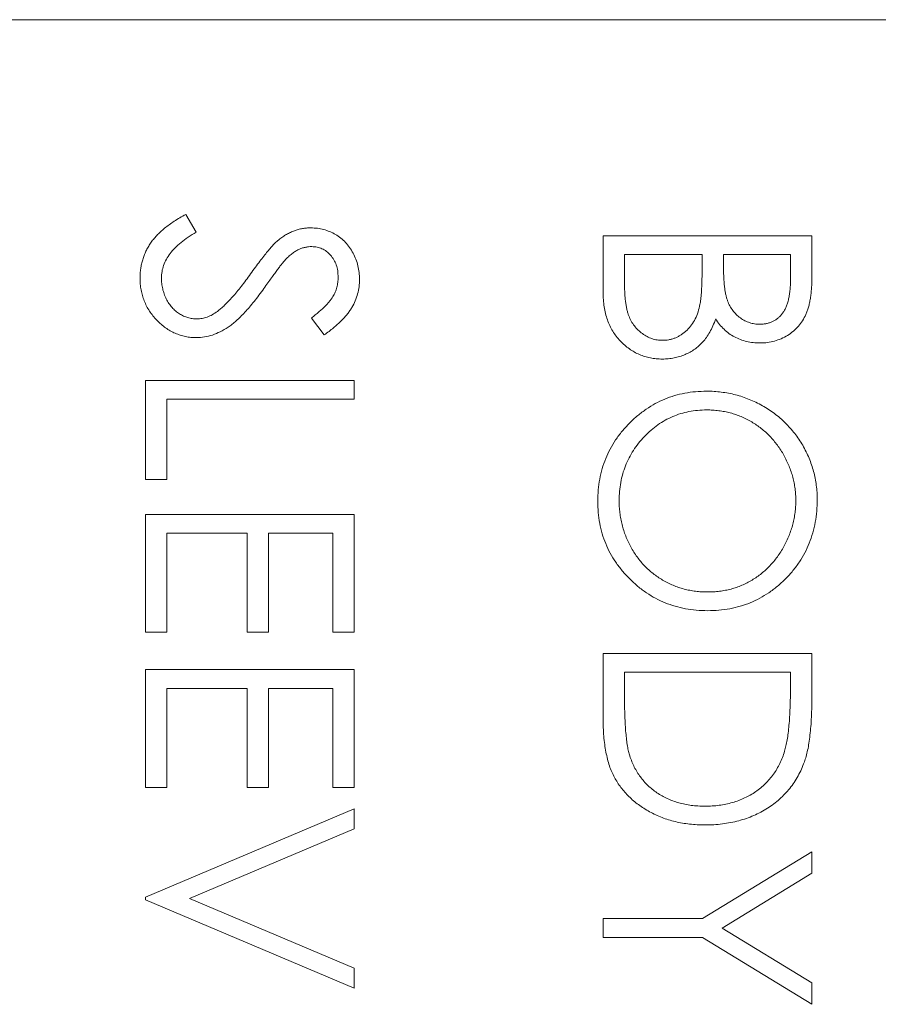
# Model space of a CAD drawing. Header units: millimetres. Extents: x -21 to 335, y -21 to 379.
# Tile 21 of 30: x 41.95 to 47.39, y 293.93 to 300.17. Entities that reach past the tile are written whole.
import ezdxf

# ---------------------------------------------------------------- set-up
doc = ezdxf.new("R2010")
doc.units = ezdxf.units.MM

msp = doc.modelspace()

# ---------------------------------------------------------------- linework, layer by layer
at = {"color": 7, "linetype": 'Continuous', "lineweight": 15}
for p, q in [((51.15, 300.1698), (37.25, 300.1698)), ((43.0052, 298.9359), (43.0722, 298.824)), ((45.65, 298.8002), (46.9729, 298.8002)), ((45.65, 298.4424), (45.65, 298.8002)), ((46.9729, 298.8002), (46.9729, 298.5421)), ((46.2775, 298.6815), (45.7857, 298.6815)), ((45.7857, 298.6815), (45.7857, 298.5124)), ((46.2775, 298.6028), (46.2775, 298.6815)), ((46.8372, 298.6815), (46.4132, 298.6815)), ((46.4132, 298.6815), (46.4132, 298.6017)), ((46.8372, 298.5203), (46.8372, 298.6815)), ((43.8829, 298.1727), (43.8015, 298.28)), ((42.75, 297.8843), (44.0729, 297.8843)), ((42.75, 297.2568), (42.75, 297.8843)), ((44.0729, 297.8843), (44.0729, 297.7656)), ((42.8857, 297.7656), (42.8857, 297.2568)), ((44.0729, 297.7656), (42.8857, 297.7656)), ((42.8857, 297.2568), (42.75, 297.2568)), ((42.75, 297.0363), (44.0729, 297.0363)), ((42.75, 296.29), (42.75, 297.0363)), ((44.0729, 297.0363), (44.0729, 296.29)), ((42.8857, 296.9176), (42.8857, 296.29)), ((43.3945, 296.9176), (42.8857, 296.9176)), ((43.3945, 296.29), (43.3945, 296.9176)), ((43.5302, 296.9176), (43.5302, 296.29)), ((43.9372, 296.9176), (43.5302, 296.9176)), ((43.9372, 296.29), (43.9372, 296.9176)), ((42.8857, 296.29), (42.75, 296.29)), ((43.5302, 296.29), (43.3945, 296.29)), ((44.0729, 296.29), (43.9372, 296.29)), ((45.65, 296.1544), (46.9729, 296.1544)), ((45.65, 295.7444), (45.65, 296.1544)), ((46.9729, 296.1544), (46.9729, 295.8872)), ((42.75, 296.0526), (44.0729, 296.0526)), ((42.75, 295.3063), (42.75, 296.0526)), ((44.0729, 296.0526), (44.0729, 295.3063)), ((46.8372, 296.0356), (45.7857, 296.0356)), ((45.7857, 296.0356), (45.7857, 295.8838)), ((46.8372, 295.9426), (46.8372, 296.0356)), ((42.8857, 295.9339), (42.8857, 295.3063)), ((43.3945, 295.9339), (42.8857, 295.9339)), ((43.3945, 295.3063), (43.3945, 295.9339)), ((43.5302, 295.9339), (43.5302, 295.3063)), ((43.9372, 295.9339), (43.5302, 295.9339)), ((43.9372, 295.3063), (43.9372, 295.9339)), ((42.8857, 295.3063), (42.75, 295.3063)), ((43.5302, 295.3063), (43.3945, 295.3063)), ((44.0729, 295.3063), (43.9372, 295.3063)), ((42.75, 294.611), (44.0729, 295.1706)), ((44.0729, 295.1706), (44.0729, 295.0434)), ((44.0729, 295.0434), (43.0304, 294.6025)), ((46.2789, 294.4753), (46.9729, 294.8993)), ((46.9729, 294.8993), (46.9729, 294.7633)), ((46.9729, 294.7633), (46.4045, 294.4156)), ((42.75, 294.594), (42.75, 294.611)), ((44.0729, 294.0343), (42.75, 294.594)), ((43.0304, 294.6025), (44.0729, 294.1615)), ((45.65, 294.3565), (45.65, 294.4753)), ((45.65, 294.4753), (46.2789, 294.4753)), ((46.4045, 294.4156), (46.9729, 294.0685)), ((46.2789, 294.3565), (45.65, 294.3565)), ((46.9729, 293.9325), (46.2789, 294.3565)), ((44.0729, 294.1615), (44.0729, 294.0343)), ((46.9729, 294.0685), (46.9729, 293.9325))]:
    msp.add_line(p, q, dxfattribs=at)
for points, knots in [([(42.7161, 298.5336), (42.7163, 298.5436), (42.7167, 298.5634), (42.7201, 298.5928), (42.7249, 298.6216), (42.7325, 298.6494), (42.7417, 298.6766), (42.7531, 298.7032), (42.7668, 298.729), (42.7824, 298.7542), (42.8005, 298.7789), (42.8217, 298.8026), (42.8453, 298.8264), (42.8719, 298.8493), (42.9011, 298.8719), (42.9332, 298.8938), (42.9681, 298.9154), (42.9926, 298.9289), (43.0052, 298.9359)], [0, 0, 0, 0, 0.057208, 0.113696, 0.169178, 0.224159, 0.27872, 0.333794, 0.389241, 0.445822, 0.503704, 0.564294, 0.627975, 0.695038, 0.765373, 0.839611, 0.917538, 1, 1, 1, 1]), ([(43.5967, 298.7771), (43.6045, 298.783), (43.6198, 298.7945), (43.6437, 298.8097), (43.6682, 298.8226), (43.6934, 298.8327), (43.7188, 298.8412), (43.7448, 298.8469), (43.7713, 298.8505), (43.7892, 298.8509), (43.7981, 298.8511)], [0, 0, 0, 0, 0.133507, 0.262559, 0.388264, 0.512667, 0.633722, 0.755394, 0.877553, 1, 1, 1, 1]), ([(43.7981, 298.8511), (43.8121, 298.8506), (43.8398, 298.8496), (43.8802, 298.8413), (43.9189, 298.8283), (43.9553, 298.8101), (43.9885, 298.7865), (44.019, 298.7593), (44.0446, 298.7269), (44.067, 298.6913), (44.0845, 298.6523), (44.0977, 298.6115), (44.1052, 298.5688), (44.1063, 298.5398), (44.1068, 298.5251)], [0, 0, 0, 0, 0.083785, 0.16578, 0.24628, 0.327461, 0.408797, 0.489715, 0.571376, 0.655523, 0.741019, 0.826547, 0.911989, 1, 1, 1, 1]), ([(43.0722, 298.824), (43.0548, 298.8136), (43.0215, 298.7937), (42.9764, 298.7605), (42.9381, 298.726), (42.9068, 298.6901), (42.8821, 298.653), (42.8646, 298.6144), (42.8537, 298.5744), (42.8524, 298.5472), (42.8518, 298.5336)], [0, 0, 0, 0, 0.159004, 0.304646, 0.438547, 0.562322, 0.677433, 0.786897, 0.893611, 1, 1, 1, 1]), ([(43.4168, 298.5604), (43.4267, 298.5743), (43.4456, 298.6009), (43.4738, 298.6381), (43.4995, 298.6714), (43.523, 298.7006), (43.5444, 298.7257), (43.5634, 298.7469), (43.5806, 298.7636), (43.5917, 298.773), (43.5967, 298.7771)], [0, 0, 0, 0, 0.181535, 0.347082, 0.495568, 0.628357, 0.74552, 0.845831, 0.930782, 1, 1, 1, 1]), ([(43.8037, 298.7323), (43.7966, 298.7322), (43.7824, 298.7319), (43.7614, 298.7278), (43.7405, 298.7224), (43.7198, 298.714), (43.6988, 298.7023), (43.6772, 298.687), (43.6549, 298.6677), (43.6404, 298.653), (43.6327, 298.6452)], [0, 0, 0, 0, 0.107285, 0.214746, 0.322939, 0.434116, 0.553412, 0.686073, 0.834256, 1, 1, 1, 1]), ([(43.9712, 298.5384), (43.9707, 298.552), (43.9698, 298.5784), (43.9602, 298.6158), (43.945, 298.6495), (43.9237, 298.6784), (43.8985, 298.7025), (43.8695, 298.7199), (43.8374, 298.7304), (43.8151, 298.7317), (43.8037, 298.7323)], [0, 0, 0, 0, 0.143073, 0.275903, 0.402371, 0.528414, 0.650356, 0.765895, 0.880774, 1, 1, 1, 1]), ([(43.6327, 298.6452), (43.6302, 298.6423), (43.624, 298.6354), (43.614, 298.6228), (43.6016, 298.6062), (43.5862, 298.586), (43.5684, 298.5618), (43.5484, 298.5337), (43.5255, 298.5019), (43.5095, 298.4793), (43.501, 298.4673)], [0, 0, 0, 0, 0.052594, 0.124952, 0.218094, 0.333502, 0.468789, 0.624938, 0.801683, 1, 1, 1, 1]), ([(46.2619, 298.3552), (46.2632, 298.3617), (46.266, 298.3756), (46.269, 298.3984), (46.2717, 298.4244), (46.2737, 298.4536), (46.2757, 298.4862), (46.2765, 298.5222), (46.2774, 298.5614), (46.2775, 298.5886), (46.2775, 298.6028)], [0, 0, 0, 0, 0.079306, 0.171953, 0.277057, 0.394731, 0.526177, 0.671345, 0.829285, 1, 1, 1, 1]), ([(46.4132, 298.6017), (46.4134, 298.59), (46.4137, 298.5675), (46.4145, 298.5349), (46.4168, 298.5046), (46.4192, 298.4767), (46.423, 298.4513), (46.4275, 298.4283), (46.4323, 298.4075), (46.4405, 298.3835), (46.4525, 298.3562), (46.4712, 298.3272), (46.4935, 298.3016), (46.5192, 298.2799), (46.5475, 298.2623), (46.5779, 298.25), (46.6098, 298.2416), (46.6316, 298.2409), (46.6427, 298.2405)], [0, 0, 0, 0, 0.072301, 0.1397003, 0.2022885, 0.2605995, 0.3131903, 0.3617389, 0.4057065, 0.44554, 0.518832, 0.5897782, 0.6588675, 0.7284305, 0.7972827, 0.8648154, 0.9313638, 1, 1, 1, 1]), ([(43.0741, 298.1557), (43.0622, 298.1559), (43.0388, 298.1564), (43.0043, 298.1621), (42.9708, 298.1704), (42.9387, 298.1829), (42.9074, 298.1981), (42.8778, 298.2174), (42.8491, 298.2399), (42.8222, 298.2656), (42.7975, 298.2937), (42.7755, 298.3235), (42.7572, 298.3548), (42.7423, 298.3877), (42.7306, 298.4221), (42.7221, 298.4579), (42.7169, 298.4953), (42.7164, 298.5207), (42.7161, 298.5336)], [0, 0, 0, 0, 0.061484, 0.121775, 0.18092, 0.240256, 0.300114, 0.361146, 0.423501, 0.488669, 0.553954, 0.617581, 0.680238, 0.742187, 0.804663, 0.868259, 0.93302, 1, 1, 1, 1]), ([(42.8518, 298.5336), (42.8521, 298.522), (42.8527, 298.499), (42.8589, 298.4651), (42.8683, 298.4323), (42.8819, 298.401), (42.8983, 298.3719), (42.918, 298.3464), (42.9402, 298.3243), (42.9649, 298.3062), (42.9915, 298.2923), (43.0188, 298.2817), (43.0472, 298.2758), (43.0663, 298.2749), (43.076, 298.2744)], [0, 0, 0, 0, 0.091264, 0.18093, 0.270088, 0.360156, 0.448343, 0.532666, 0.613834, 0.693982, 0.772716, 0.849335, 0.923967, 1, 1, 1, 1]), ([(43.2058, 298.3219), (43.2134, 298.3278), (43.2293, 298.3402), (43.253, 298.3616), (43.2774, 298.3867), (43.3035, 298.4146), (43.3301, 298.4464), (43.3584, 298.4811), (43.3873, 298.5195), (43.4067, 298.5465), (43.4168, 298.5604)], [0, 0, 0, 0, 0.090279, 0.18953, 0.299198, 0.418926, 0.548376, 0.688136, 0.839084, 1, 1, 1, 1]), ([(43.8015, 298.28), (43.8099, 298.2865), (43.826, 298.2989), (43.8485, 298.3179), (43.8691, 298.3357), (43.8869, 298.3533), (43.9031, 298.3697), (43.9169, 298.3857), (43.9285, 298.4009), (43.9409, 298.42), (43.9532, 298.4441), (43.9637, 298.4744), (43.9699, 298.506), (43.9707, 298.5275), (43.9712, 298.5384)], [0, 0, 0, 0, 0.0984694, 0.1896291, 0.2741841, 0.3521832, 0.4231989, 0.4885509, 0.5484733, 0.6014402, 0.7011981, 0.7995918, 0.8985451, 1, 1, 1, 1]), ([(44.1068, 298.5251), (44.1063, 298.5095), (44.1052, 298.4785), (44.0959, 298.4329), (44.0805, 298.389), (44.0631, 298.3537), (44.0457, 298.3261), (44.0298, 298.305), (44.0115, 298.2836), (43.9908, 298.2618), (43.9674, 298.2399), (43.9415, 298.2176), (43.9133, 298.1948), (43.8932, 298.1802), (43.8829, 298.1727)], [0, 0, 0, 0, 0.107233, 0.213252, 0.31883, 0.426794, 0.483646, 0.543604, 0.608308, 0.677127, 0.750686, 0.828713, 0.91219, 1, 1, 1, 1]), ([(46.6427, 298.2405), (46.6501, 298.2407), (46.6645, 298.2411), (46.6855, 298.2443), (46.7052, 298.2497), (46.724, 298.2567), (46.7412, 298.2664), (46.7574, 298.2779), (46.7721, 298.2918), (46.7859, 298.3076), (46.7981, 298.3257), (46.8087, 298.3462), (46.8173, 298.3693), (46.8248, 298.3947), (46.8301, 298.4227), (46.8345, 298.453), (46.8368, 298.4859), (46.8371, 298.5086), (46.8372, 298.5203)], [0, 0, 0, 0, 0.057003, 0.111818, 0.164402, 0.21587, 0.266841, 0.317479, 0.369902, 0.4234, 0.479718, 0.539241, 0.602431, 0.67103, 0.744485, 0.823454, 0.90874, 1, 1, 1, 1]), ([(46.9729, 298.5421), (46.9729, 298.5294), (46.9727, 298.5049), (46.9707, 298.4693), (46.968, 298.436), (46.9637, 298.4049), (46.9585, 298.376), (46.9522, 298.3494), (46.9446, 298.3249), (46.9325, 298.2958), (46.9147, 298.2626), (46.8882, 298.2266), (46.8559, 298.1958), (46.8194, 298.1693), (46.7793, 298.1482), (46.7365, 298.1329), (46.6916, 298.1233), (46.6607, 298.1223), (46.6451, 298.1218)], [0, 0, 0, 0, 0.062594, 0.121323, 0.17668, 0.228365, 0.276868, 0.321879, 0.364099, 0.403356, 0.477968, 0.550535, 0.623584, 0.698175, 0.773354, 0.847281, 0.922818, 1, 1, 1, 1]), ([(43.501, 298.4673), (43.4906, 298.453), (43.4704, 298.4252), (43.44, 298.3856), (43.4102, 298.3498), (43.3814, 298.3175), (43.3536, 298.2884), (43.3265, 298.2629), (43.3004, 298.2407), (43.2669, 298.2168), (43.2258, 298.1924), (43.1754, 298.1715), (43.1249, 298.1583), (43.0909, 298.1565), (43.0741, 298.1557)], [0, 0, 0, 0, 0.096972, 0.187773, 0.272396, 0.351321, 0.424335, 0.491909, 0.554233, 0.611268, 0.716348, 0.81454, 0.908495, 1, 1, 1, 1]), ([(45.7857, 298.5124), (45.7858, 298.5003), (45.7861, 298.477), (45.787, 298.4433), (45.7891, 298.4121), (45.7924, 298.3835), (45.7959, 298.3572), (45.8007, 298.3335), (45.8061, 298.3122), (45.8146, 298.2875), (45.8277, 298.2597), (45.8475, 298.2298), (45.871, 298.2032), (45.8983, 298.1806), (45.9279, 298.162), (45.9594, 298.1486), (45.992, 298.1402), (46.0143, 298.1392), (46.0255, 298.1387)], [0, 0, 0, 0, 0.072502, 0.139739, 0.201795, 0.259822, 0.312206, 0.360773, 0.40454, 0.443698, 0.516841, 0.587874, 0.657965, 0.728969, 0.799308, 0.866636, 0.933116, 1, 1, 1, 1]), ([(46.0255, 298.02), (46.0126, 298.0204), (45.9872, 298.0211), (45.9499, 298.0265), (45.9142, 298.0355), (45.8799, 298.048), (45.8472, 298.0644), (45.8159, 298.0842), (45.7864, 298.1079), (45.7583, 298.1344), (45.733, 298.1643), (45.7105, 298.1966), (45.692, 298.2317), (45.6765, 298.269), (45.6646, 298.3089), (45.6563, 298.3513), (45.6507, 298.396), (45.6502, 298.4267), (45.65, 298.4424)], [0, 0, 0, 0, 0.0611603, 0.1203346, 0.1781803, 0.2352351, 0.292683, 0.3511862, 0.4104566, 0.4717199, 0.5337612, 0.595739, 0.6578875, 0.7212952, 0.7868225, 0.8546862, 0.925478, 1, 1, 1, 1]), ([(46.0255, 298.1387), (46.0325, 298.1388), (46.0464, 298.139), (46.0668, 298.1422), (46.0865, 298.1467), (46.1056, 298.1526), (46.1239, 298.1611), (46.1415, 298.1711), (46.1586, 298.1828), (46.1803, 298.201), (46.2052, 298.2276), (46.2296, 298.2653), (46.2492, 298.3081), (46.2576, 298.3392), (46.2619, 298.3552)], [0, 0, 0, 0, 0.0602874, 0.1196024, 0.1775034, 0.2351427, 0.2921326, 0.3508712, 0.4100979, 0.4707315, 0.5948287, 0.7225788, 0.8566914, 1, 1, 1, 1]), ([(43.076, 298.2744), (43.087, 298.275), (43.1094, 298.2761), (43.1424, 298.2857), (43.1751, 298.3007), (43.1953, 298.3146), (43.2058, 298.3219)], [0, 0, 0, 0, 0.2347234, 0.4771583, 0.7285563, 1, 1, 1, 1]), ([(46.3637, 298.2747), (46.3579, 298.2597), (46.3469, 298.2309), (46.3273, 298.1913), (46.3061, 298.1572), (46.2829, 298.1284), (46.2579, 298.1037), (46.2308, 298.0821), (46.2011, 298.0637), (46.1692, 298.0479), (46.1354, 298.0356), (46.1, 298.0264), (46.0632, 298.0211), (46.0382, 298.0204), (46.0255, 298.02)], [0, 0, 0, 0, 0.1060575, 0.2029143, 0.2903002, 0.3702226, 0.4463837, 0.5213969, 0.5982911, 0.6761425, 0.7555287, 0.8348872, 0.916646, 1, 1, 1, 1]), ([(46.6451, 298.1218), (46.6305, 298.1222), (46.6018, 298.123), (46.5598, 298.1308), (46.5198, 298.1429), (46.482, 298.1598), (46.4472, 298.1818), (46.4152, 298.2078), (46.3872, 298.2392), (46.3716, 298.2627), (46.3637, 298.2747)], [0, 0, 0, 0, 0.1305691, 0.2565806, 0.3805516, 0.5036229, 0.6257393, 0.7475486, 0.8717661, 1, 1, 1, 1]), ([(45.6161, 297.119), (45.6167, 297.143), (45.6178, 297.1902), (45.6277, 297.2596), (45.6432, 297.3262), (45.6653, 297.3899), (45.6939, 297.4507), (45.7287, 297.5087), (45.7701, 297.5637), (45.817, 297.6153), (45.8681, 297.6624), (45.9229, 297.7035), (45.9802, 297.7384), (46.0402, 297.7669), (46.1027, 297.7894), (46.1681, 297.8048), (46.236, 297.8148), (46.2822, 297.8159), (46.3056, 297.8165)], [0, 0, 0, 0, 0.065819, 0.129747, 0.192072, 0.253459, 0.31457, 0.37628, 0.439026, 0.503267, 0.567493, 0.629705, 0.691, 0.751452, 0.812004, 0.87315, 0.935635, 1, 1, 1, 1]), ([(46.3056, 297.8165), (46.3214, 297.8163), (46.3526, 297.8159), (46.3991, 297.811), (46.4448, 297.804), (46.4896, 297.794), (46.5334, 297.7808), (46.5766, 297.7653), (46.6186, 297.7464), (46.6597, 297.7249), (46.6992, 297.701), (46.7366, 297.6746), (46.7721, 297.6466), (46.8049, 297.6159), (46.8358, 297.5836), (46.8644, 297.549), (46.891, 297.5125), (46.915, 297.4737), (46.9367, 297.4338), (46.9553, 297.3927), (46.9713, 297.3508), (46.9842, 297.3081), (46.9944, 297.2647), (47.0014, 297.2204), (47.0062, 297.1753), (47.0066, 297.1449), (47.0068, 297.1296)], [0, 0, 0, 0, 0.043209, 0.085873, 0.12812, 0.170152, 0.211918, 0.253753, 0.296006, 0.338443, 0.381015, 0.42282, 0.464089, 0.505126, 0.545975, 0.586985, 0.628339, 0.670084, 0.711992, 0.753039, 0.794049, 0.834886, 0.875498, 0.916547, 0.958004, 1, 1, 1, 1]), ([(46.3062, 297.6978), (46.287, 297.6973), (46.2494, 297.6963), (46.1944, 297.688), (46.1414, 297.6752), (46.0909, 297.6564), (46.0424, 297.6328), (45.9963, 297.6037), (45.9526, 297.5692), (45.9117, 297.53), (45.8743, 297.4872), (45.8416, 297.4417), (45.8138, 297.3941), (45.7912, 297.3442), (45.7733, 297.2922), (45.761, 297.2379), (45.7529, 297.1816), (45.7522, 297.1432), (45.7518, 297.1238)], [0, 0, 0, 0, 0.064504, 0.126899, 0.187747, 0.24815, 0.308586, 0.369583, 0.431827, 0.49618, 0.560668, 0.623504, 0.68526, 0.746537, 0.808327, 0.870486, 0.934317, 1, 1, 1, 1]), ([(46.8712, 297.1238), (46.871, 297.1363), (46.8707, 297.1613), (46.8667, 297.1984), (46.861, 297.2351), (46.8528, 297.2713), (46.8417, 297.3068), (46.8289, 297.3421), (46.8133, 297.3767), (46.7957, 297.4106), (46.7762, 297.4434), (46.7547, 297.4744), (46.7316, 297.5037), (46.7069, 297.5311), (46.6805, 297.5565), (46.6528, 297.5805), (46.623, 297.6022), (46.5918, 297.622), (46.5594, 297.6398), (46.5261, 297.6556), (46.4915, 297.6685), (46.4562, 297.679), (46.42, 297.6877), (46.3829, 297.6933), (46.3449, 297.6973), (46.3192, 297.6976), (46.3062, 297.6978)], [0, 0, 0, 0, 0.042023, 0.083645, 0.124984, 0.166247, 0.207702, 0.249631, 0.291742, 0.334743, 0.37746, 0.419556, 0.461044, 0.502096, 0.542891, 0.583801, 0.624864, 0.666225, 0.707399, 0.748557, 0.789655, 0.83074, 0.87207, 0.913993, 0.956498, 1, 1, 1, 1]), ([(46.312, 296.4257), (46.2882, 296.4263), (46.2413, 296.4275), (46.1724, 296.4374), (46.1063, 296.4529), (46.0429, 296.475), (45.9822, 296.5035), (45.9243, 296.5385), (45.8694, 296.5797), (45.8178, 296.6267), (45.7706, 296.6779), (45.7294, 296.7327), (45.694, 296.7901), (45.6657, 296.8507), (45.6431, 296.9137), (45.6277, 296.9797), (45.6178, 297.0484), (45.6167, 297.0952), (45.6161, 297.119)], [0, 0, 0, 0, 0.065227, 0.128569, 0.19032, 0.251378, 0.312388, 0.373789, 0.436431, 0.500567, 0.564687, 0.627136, 0.688455, 0.749246, 0.810155, 0.871671, 0.934773, 1, 1, 1, 1]), ([(45.7518, 297.1238), (45.7519, 297.1107), (45.7523, 297.0847), (45.7559, 297.0461), (45.7616, 297.0082), (45.7699, 296.9711), (45.7803, 296.9347), (45.7926, 296.899), (45.808, 296.8643), (45.825, 296.8302), (45.8444, 296.7976), (45.8652, 296.7664), (45.8882, 296.7375), (45.9125, 296.7101), (45.9386, 296.6846), (45.9664, 296.661), (45.9961, 296.6394), (46.0272, 296.6196), (46.0597, 296.6019), (46.0931, 296.5865), (46.1275, 296.5734), (46.1627, 296.5629), (46.1989, 296.5546), (46.2359, 296.5489), (46.2737, 296.5449), (46.2993, 296.5446), (46.3123, 296.5444)], [0, 0, 0, 0, 0.043633, 0.086538, 0.129177, 0.171436, 0.213416, 0.255266, 0.297369, 0.339941, 0.382347, 0.423953, 0.464871, 0.505572, 0.546003, 0.586568, 0.627065, 0.668271, 0.709549, 0.750428, 0.791096, 0.832027, 0.873136, 0.914611, 0.956956, 1, 1, 1, 1]), ([(47.0068, 297.1296), (47.0062, 297.1051), (47.005, 297.057), (46.9957, 296.9863), (46.9795, 296.9188), (46.958, 296.8539), (46.9294, 296.7925), (46.8947, 296.734), (46.8537, 296.6787), (46.8067, 296.6272), (46.7555, 296.5801), (46.7009, 296.5386), (46.6432, 296.5038), (46.5825, 296.4752), (46.5191, 296.4528), (46.4525, 296.4373), (46.3832, 296.4275), (46.336, 296.4263), (46.312, 296.4257)], [0, 0, 0, 0, 0.06657, 0.130749, 0.193413, 0.254989, 0.316114, 0.377262, 0.439401, 0.502971, 0.566525, 0.628231, 0.689091, 0.749345, 0.81017, 0.87161, 0.934869, 1, 1, 1, 1]), ([(46.3123, 296.5444), (46.3251, 296.5446), (46.3505, 296.5449), (46.3881, 296.5489), (46.4249, 296.5546), (46.4606, 296.5628), (46.4954, 296.5734), (46.5293, 296.5865), (46.5622, 296.6019), (46.5942, 296.6196), (46.6248, 296.6395), (46.6542, 296.6612), (46.6816, 296.6852), (46.7078, 296.7107), (46.7322, 296.7383), (46.7549, 296.768), (46.7763, 296.7994), (46.7956, 296.8326), (46.8135, 296.8669), (46.8288, 296.9021), (46.8418, 296.9378), (46.8528, 296.9739), (46.8609, 297.0107), (46.8667, 297.048), (46.8707, 297.0857), (46.871, 297.111), (46.8712, 297.1238)], [0, 0, 0, 0, 0.042915, 0.08513, 0.126473, 0.167453, 0.207976, 0.248249, 0.28875, 0.32967, 0.370537, 0.411129, 0.451819, 0.492406, 0.533486, 0.575263, 0.617441, 0.660672, 0.70394, 0.746868, 0.789079, 0.831104, 0.873238, 0.915166, 0.957381, 1, 1, 1, 1]), ([(46.8001, 295.5361), (46.8032, 295.5472), (46.8097, 295.5708), (46.8168, 295.6093), (46.8231, 295.6526), (46.8284, 295.7009), (46.8322, 295.7542), (46.8351, 295.8126), (46.837, 295.8759), (46.8372, 295.9198), (46.8372, 295.9426)], [0, 0, 0, 0, 0.084319, 0.179285, 0.286583, 0.405111, 0.535593, 0.67819, 0.832976, 1, 1, 1, 1]), ([(45.7857, 295.8838), (45.7858, 295.862), (45.786, 295.82), (45.7875, 295.7597), (45.7901, 295.7045), (45.7937, 295.6546), (45.7985, 295.6099), (45.8039, 295.5703), (45.8105, 295.536), (45.8166, 295.5152), (45.8193, 295.5056)], [0, 0, 0, 0, 0.171901, 0.330628, 0.475549, 0.606746, 0.725024, 0.829742, 0.921323, 1, 1, 1, 1]), ([(46.9729, 295.8872), (46.9727, 295.864), (46.9724, 295.8191), (46.9704, 295.7542), (46.9668, 295.6942), (46.9615, 295.6393), (46.955, 295.5892), (46.9469, 295.5441), (46.9373, 295.5039), (46.9291, 295.4792), (46.9252, 295.4675)], [0, 0, 0, 0, 0.164289, 0.317406, 0.458844, 0.589367, 0.707831, 0.81577, 0.91288, 1, 1, 1, 1]), ([(46.2948, 295.0689), (46.2784, 295.0691), (46.2462, 295.0696), (46.1987, 295.0738), (46.1526, 295.0799), (46.1082, 295.0894), (46.065, 295.1009), (46.0234, 295.1156), (45.9832, 295.1325), (45.9449, 295.1521), (45.9086, 295.1737), (45.8744, 295.1969), (45.8427, 295.2217), (45.8135, 295.2482), (45.7868, 295.2762), (45.7625, 295.3058), (45.7408, 295.3371), (45.7212, 295.37), (45.704, 295.4054), (45.6895, 295.444), (45.6774, 295.4859), (45.6674, 295.5312), (45.6594, 295.5797), (45.6541, 295.6317), (45.6505, 295.6869), (45.6502, 295.7249), (45.65, 295.7444)], [0, 0, 0, 0, 0.046081, 0.090807, 0.134295, 0.177024, 0.218823, 0.260244, 0.30108, 0.341614, 0.381583, 0.42012, 0.458075, 0.494738, 0.531195, 0.566934, 0.602713, 0.638327, 0.674853, 0.713467, 0.754442, 0.797815, 0.843989, 0.893072, 0.944963, 1, 1, 1, 1]), ([(46.295, 295.1876), (46.3105, 295.1878), (46.3409, 295.1882), (46.3855, 295.193), (46.4284, 295.2), (46.4696, 295.2101), (46.5091, 295.223), (46.5469, 295.2391), (46.5832, 295.2575), (46.6172, 295.2794), (46.6493, 295.3034), (46.6788, 295.33), (46.7056, 295.3588), (46.7303, 295.3895), (46.7517, 295.4229), (46.7708, 295.4584), (46.7871, 295.4963), (46.7957, 295.5227), (46.8001, 295.5361)], [0, 0, 0, 0, 0.0701512, 0.1378126, 0.2032262, 0.2671741, 0.330024, 0.3917943, 0.4530844, 0.5143339, 0.575, 0.6348655, 0.6941163, 0.7534416, 0.8131258, 0.8740797, 0.936007, 1, 1, 1, 1]), ([(45.8193, 295.5056), (45.8236, 295.4935), (45.832, 295.4697), (45.8473, 295.4353), (45.8655, 295.4033), (45.8857, 295.373), (45.9086, 295.3449), (45.9338, 295.3187), (45.9613, 295.2943), (45.9911, 295.2722), (46.0232, 295.2523), (46.057, 295.2351), (46.0923, 295.2201), (46.1296, 295.2082), (46.1686, 295.199), (46.2093, 295.1924), (46.2516, 295.1883), (46.2804, 295.1879), (46.295, 295.1876)], [0, 0, 0, 0, 0.062415, 0.123338, 0.183125, 0.241783, 0.300579, 0.35968, 0.418882, 0.479531, 0.540851, 0.602303, 0.664463, 0.727806, 0.792895, 0.859672, 0.928464, 1, 1, 1, 1]), ([(46.9252, 295.4675), (46.9194, 295.4522), (46.9079, 295.4219), (46.8861, 295.3788), (46.8614, 295.3382), (46.8339, 295.3), (46.8026, 295.2649), (46.7689, 295.2316), (46.7317, 295.2015), (46.6916, 295.174), (46.6491, 295.1491), (46.6044, 295.1275), (46.5576, 295.1096), (46.5089, 295.0947), (46.4582, 295.083), (46.4054, 295.075), (46.3507, 295.0697), (46.3136, 295.0692), (46.2948, 295.0689)], [0, 0, 0, 0, 0.061545, 0.121694, 0.181155, 0.239875, 0.298702, 0.357647, 0.417605, 0.478494, 0.540407, 0.602345, 0.665004, 0.728559, 0.793651, 0.860534, 0.929236, 1, 1, 1, 1])]:
    msp.add_open_spline(points, degree=3, knots=knots, dxfattribs=at)

doc.saveas('drawing.dxf')
